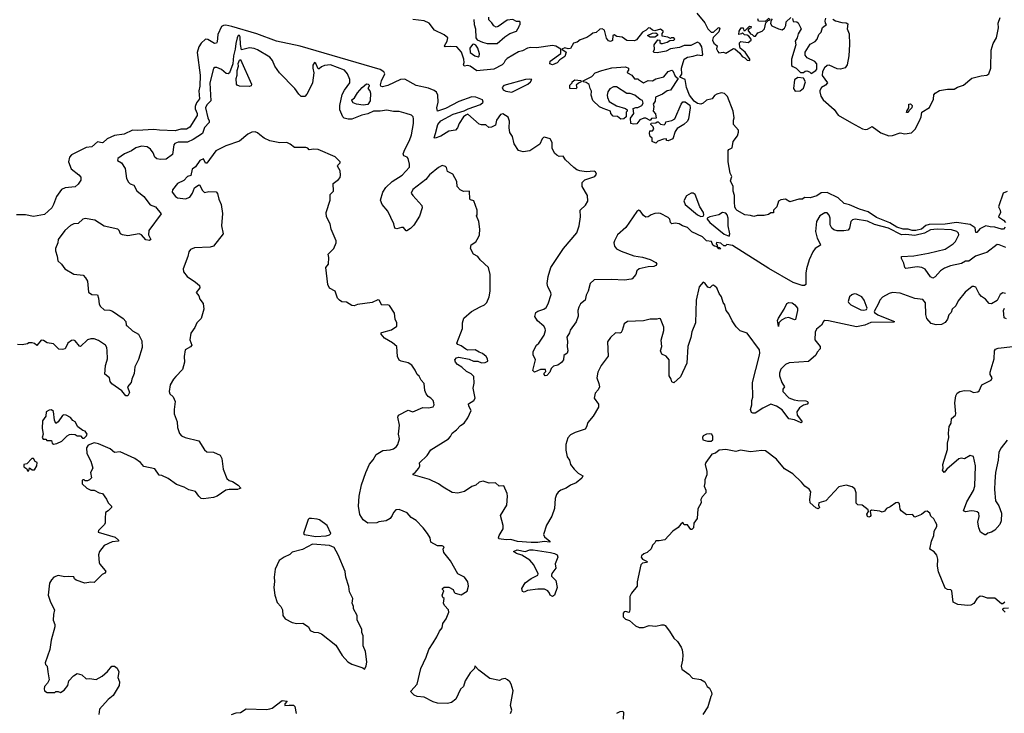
# Model space of a CAD drawing. Extents: x 2220333 to 2384341, y 721037 to 894043.
# Tile 178 of 256: x 2304714 to 2313459, y 807347 to 813507. Entities that reach past the tile are written whole.
import ezdxf

# ---------------------------------------------------------------- set-up
doc = ezdxf.new("R2010")
doc.units = 0

msp = doc.modelspace()

# ---------------------------------------------------------------- linework, layer by layer
at = {"layer": '0CON10XD'}
for points in [[(2308747.6, 813507.6), (2308749.1, 813465), (2308763.3, 813425), (2308764.1, 813344.1), (2308776.4, 813326.4), (2308825, 813306.2), (2308866.1, 813296.1), (2308955, 813293.8), (2309022.5, 813355), (2309066.4, 813383.6), (2309126.4, 813403.6), (2309150, 813445), (2309151.7, 813458.3), (2309160, 813465), (2309160, 813485), (2309155, 813490), (2309125, 813490), (2309095, 813507.5), (2309045, 813502.5), (2308965, 813446.2), (2308945, 813440), (2308925, 813452.5), (2308908.3, 813478.3), (2308880, 813505), (2308881.7, 813528.3)], [(2310727.5, 813565), (2310799.3, 813479.3), (2310825, 813424), (2310855, 813395.7), (2310875, 813397.1), (2310917.5, 813435), (2310925, 813438), (2310932, 813432), (2310925, 813399.2), (2310872.6, 813347.4), (2310866.6, 813325), (2310877.8, 813297.8), (2310910, 813275), (2310903.6, 813246.4), (2310915, 813223.3), (2310925, 813213.3), (2310965, 813217.5), (2310985, 813210), (2311055, 813250), (2311065, 813247.5), (2311109.5, 813209.5), (2311130, 813180), (2311155, 813166.7), (2311175, 813146.7), (2311200, 813145), (2311200, 813155), (2311157.3, 813217.3), (2311113.3, 813255), (2311106.7, 813285), (2311108.3, 813301.7), (2311118.3, 813311.7), (2311185, 813303.3), (2311210, 813325), (2311210, 813335), (2311189.3, 813359.3), (2311175, 813370), (2311153, 813373), (2311135, 813390), (2311125, 813380), (2311102.5, 813375), (2311103.8, 813405), (2311123.3, 813435), (2311140, 813435), (2311145, 813410), (2311158.3, 813411.7), (2311180, 813435), (2311195, 813450), (2311210, 813445), (2311208.3, 813431.7), (2311191.7, 813428.3), (2311180, 813415), (2311205, 813380), (2311220, 813375), (2311235, 813360), (2311248.3, 813361.7), (2311270.7, 813389.3), (2311310, 813405), (2311330, 813425), (2311341.7, 813478.3), (2311361.7, 813498.3), (2311380, 813505), (2311365, 813517.5), (2311335, 813490), (2311275, 813492.5), (2311270, 813515)], [(2311397, 813513), (2311388.3, 813501.7), (2311383.3, 813473.3), (2311395, 813452.5), (2311454.2, 813424.2), (2311485, 813417.5), (2311507.9, 813432.1), (2311520, 813455), (2311523, 813487), (2311563, 813527)], [(2311578.3, 813518.3), (2311585, 813490), (2311617.5, 813487.5), (2311628.3, 813478.3), (2311655.6, 813425), (2311628.1, 813381.9), (2311620.8, 813345), (2311603.1, 813316.9), (2311606.4, 813283.6), (2311569.2, 813155), (2311570.5, 813100.5), (2311579.5, 813089.5), (2311610, 813075), (2311648.3, 813038.3), (2311675, 813037.5), (2311690.5, 813049.5), (2311705, 813051.2), (2311727.5, 813045), (2311745, 813030), (2311785.6, 813054.4), (2311792.7, 813067.3), (2311794.1, 813114.1), (2311775, 813134), (2311707.3, 813167.3), (2311691.2, 813191.2), (2311691.7, 813218.3), (2311735, 813288.8), (2311778, 813312), (2311796.1, 813333.9), (2311812.5, 813375), (2311833.6, 813396.4), (2311843, 813437), (2311880, 813465), (2311870, 813475), (2311867.5, 813495), (2311875, 813520)], [(2311935, 813510), (2311960, 813495), (2312015, 813481.2), (2312055, 813479.2), (2312068.7, 813468.7), (2312064, 813425), (2312081.3, 813381.3), (2312085.6, 813285), (2312078.5, 813185), (2312062.9, 813105), (2312045, 813080), (2312005, 813068), (2311975, 813071.2), (2311905, 813104.2), (2311885, 813099.2), (2311860.8, 813079.2), (2311843.6, 813046.4), (2311841.7, 813011.7), (2311887.5, 812945), (2311872.5, 812925), (2311835.6, 812904.4), (2311821.2, 812878.8), (2311820, 812865), (2311828.5, 812828.5), (2311850, 812795), (2311949.1, 812709.1), (2311985, 812658.8), (2312100.9, 812590.9), (2312198.3, 812538.3), (2312225, 812530), (2312245, 812534), (2312286.7, 812556.7), (2312361.5, 812501.5), (2312435, 812476), (2312465, 812478.8), (2312535, 812501.2), (2312575, 812493.8), (2312635, 812500.8), (2312666.2, 812533.8), (2312705, 812608.8), (2312720.6, 812645), (2312726, 812685), (2312795, 812728), (2312829.3, 812800.7), (2312832.1, 812837.9), (2312845.3, 812854.7), (2312885, 812878.7), (2312955, 812889.1), (2313015, 812889.1), (2313045, 812907.1), (2313096.4, 812925), (2313171.6, 812988.4), (2313255, 813009.3), (2313305, 813014.7), (2313320.4, 813025), (2313340.7, 813075), (2313342, 813235), (2313361.2, 813295), (2313388.6, 813345), (2313408, 813435), (2313406, 813475), (2313422.9, 813527.1)], [(2313471.5, 811485), (2313415, 811507.3), (2313395, 811508.9), (2313305, 811440), (2313282.5, 811432.5), (2313203.2, 811406.8), (2313145, 811363.3), (2313115, 811360.8), (2313078.3, 811341.7), (2312980.1, 811319.9), (2312929.5, 811300.5), (2312893.3, 811276.7), (2312845, 811222), (2312825, 811211.2), (2312805, 811224), (2312755, 811290), (2312726.1, 811306.1), (2312685, 811310.9), (2312585, 811296.7), (2312576.1, 811306.1), (2312568, 811345), (2312546.2, 811385), (2312546.7, 811403.3), (2312655, 811410.9), (2312785, 811432.4), (2312935, 811468.7), (2313004.4, 811515), (2313025, 811536.9), (2313054.4, 811595), (2313051.3, 811611.3), (2313037.5, 811625), (2312991.2, 811641.2), (2312863.8, 811646.2), (2312805, 811641.4), (2312750.3, 811609.7), (2312665, 811590.8), (2312585, 811599.3), (2312545, 811595.8), (2312431.2, 811655), (2312306.8, 811686.8), (2312245, 811717.8), (2312135, 811736.4), (2312111.4, 811728.6), (2312097.1, 811715), (2312083.3, 811655), (2312071.7, 811638.3), (2312035, 811631.3), (2311975, 811632.6), (2311945, 811640.8), (2311925.9, 811655.9), (2311913.5, 811685), (2311913.6, 811745), (2311905, 811771.2), (2311885, 811790), (2311865, 811790.8), (2311820, 811765), (2311791.8, 811715), (2311781.2, 811625), (2311796.7, 811565), (2311825, 811515.8), (2311825.4, 811505), (2311780, 811475), (2311758.2, 811445), (2311724.7, 811375), (2311701.5, 811295), (2311695.4, 811255), (2311696.9, 811155), (2311685, 811145.6), (2311665, 811147.5), (2311584, 811174), (2311366.8, 811296.8), (2311045, 811502.5), (2310995, 811510), (2310981.7, 811498.3), (2310968.3, 811498.3), (2310941.7, 811521.7), (2310903, 811527), (2310900, 811515), (2310910, 811505), (2310910, 811490), (2310930, 811485), (2310937.5, 811475), (2310935, 811470), (2310925, 811471.2), (2310910, 811490), (2310883.8, 811495), (2310870.8, 811505), (2310858.3, 811538.3), (2310815, 811541.5), (2310777.9, 811577.9), (2310685, 811622.7), (2310645, 811660.5), (2310600.8, 811675), (2310571.2, 811695), (2310535, 811700), (2310505, 811693.8), (2310493.8, 811705), (2310488, 811735), (2310475, 811750.8), (2310405, 811785.8), (2310385, 811789.2), (2310355, 811784), (2310322.5, 811775), (2310295, 811756.7), (2310275, 811753.3), (2310255, 811766.7), (2310225, 811808.8), (2310213.6, 811813.6), (2310195, 811804.2), (2310097.8, 811662.2), (2310022.2, 811595), (2309996.4, 811543.6), (2309992.2, 811525), (2309998.1, 811495), (2310015, 811471.4), (2310055, 811451.1), (2310169.3, 811409.3), (2310245, 811397.5), (2310315, 811377.8), (2310365, 811351.2), (2310373.3, 811335), (2310365, 811324), (2310345, 811316), (2310295, 811312.9), (2310215, 811293.8), (2310194, 811275), (2310186.4, 811243.6), (2310155, 811206.2), (2310145, 811202), (2310085, 811193.5), (2309969.5, 811199.5), (2309815, 811196.7), (2309781.5, 811165), (2309762.2, 811095), (2309745, 811060), (2309735.8, 811015), (2309695, 810983.3), (2309678.8, 810955), (2309672, 810925), (2309674.4, 810875), (2309655.6, 810824.4), (2309601.7, 810748.3), (2309596.7, 810725), (2309574.2, 810685.8), (2309578.9, 810648.9), (2309575.6, 810605), (2309582.5, 810565), (2309576.2, 810545), (2309546.7, 810525), (2309542.5, 810485), (2309525, 810461.2), (2309495, 810440), (2309455, 810430), (2309435, 810410), (2309422.5, 810375), (2309395, 810347.5), (2309380, 810345), (2309372.5, 810355), (2309373, 810367), (2309387, 810383), (2309385, 810400), (2309340.7, 810399.3), (2309285, 810377.5), (2309271.7, 810391.7), (2309296, 810485), (2309275, 810530), (2309275, 810560), (2309304.3, 810615), (2309326.2, 810635), (2309372.5, 810705), (2309383.8, 810745), (2309381.2, 810765), (2309368.8, 810785), (2309313.3, 810833.3), (2309290.7, 810870.7), (2309298.8, 810905), (2309315, 810918), (2309370, 810935), (2309389.1, 810950.9), (2309407.8, 810982.2), (2309432.9, 811065), (2309431.9, 811085), (2309403.9, 811135), (2309398.2, 811165), (2309406.4, 811225), (2309430.8, 811305), (2309544, 811475), (2309662.3, 811615), (2309684.5, 811675), (2309694.5, 811755), (2309693.1, 811815), (2309740.2, 811859.8), (2309761.2, 811895), (2309755.9, 811945.9), (2309708.6, 812025), (2309710.3, 812059.7), (2309734.4, 812085.6), (2309822.5, 812115), (2309836.4, 812133.6), (2309827.5, 812155), (2309815, 812160), (2309745, 812156.7), (2309690, 812165), (2309663.3, 812173.3), (2309635, 812192.5), (2309560.7, 812260.7), (2309540, 812295), (2309505, 812292.5), (2309485, 812302.5), (2309465, 812322.5), (2309442.5, 812365), (2309442.5, 812415), (2309425, 812447.5), (2309375, 812462.5), (2309365, 812460), (2309355, 812450), (2309335, 812402.5), (2309245, 812343.3), (2309185, 812332.5), (2309143.8, 812343.8), (2309106.7, 812405), (2309089.5, 812469.5), (2309065.9, 812505.9), (2309060, 812545), (2309063.8, 812605), (2309051.7, 812641.7), (2309005, 812669.1), (2308983.8, 812665), (2308950, 812615), (2308939.5, 812570.5), (2308905, 812551.4), (2308880.5, 812550.5), (2308853.3, 812573.3), (2308815, 812572.5), (2308795, 812579.2), (2308695, 812666.2), (2308675, 812660), (2308656.7, 812645), (2308616.7, 812585), (2308601.2, 812545), (2308585, 812526.7), (2308525, 812515.8), (2308455, 812472.5), (2308405, 812453.6), (2308396.1, 812456.1), (2308406.1, 812495), (2308427.5, 812575), (2308455, 812609.2), (2308565, 812667.7), (2308662.5, 812697.5), (2308697.1, 812715), (2308807.3, 812752.7), (2308829.4, 812775), (2308823.2, 812795), (2308765, 812819.9), (2308729.7, 812820.3), (2308615, 812780), (2308495, 812718.4), (2308425, 812692.9), (2308417.9, 812725), (2308429.6, 812775), (2308427, 812837), (2308415, 812862.5), (2308395, 812876.5), (2308345, 812899.6), (2308235, 812923.5), (2308135, 812978.2), (2308094.7, 812975.3), (2307985, 812922.1), (2307935, 812909.2), (2307921.2, 812915), (2307918.3, 812928.3), (2307927.1, 812965), (2307957.5, 813025), (2307948.8, 813045), (2307915, 813063.7), (2307205, 813271.3), (2306995, 813315.3), (2306821.2, 813381.2), (2306598.9, 813445), (2306545, 813459.3), (2306524.2, 813455.8), (2306506.8, 813445), (2306472.6, 813375), (2306468.7, 813311.3), (2306462.1, 813297.9), (2306445, 813296.2), (2306385, 813330), (2306365, 813333.8), (2306325, 813297.6), (2306303.7, 813265), (2306290.2, 813215), (2306317.4, 813015), (2306314.3, 812915), (2306305.2, 812875), (2306311.3, 812805), (2306282.9, 812767.1), (2306271.7, 812735), (2306272.7, 812715), (2306290.2, 812675), (2306290.2, 812655), (2306225, 812551.2), (2306195, 812535.2), (2306145, 812534.1), (2306095, 812518.3), (2305955, 812524.1), (2305905, 812532), (2305757.2, 812522.8), (2305715, 812524.5), (2305640.6, 812489.4), (2305555, 812478.8), (2305491.9, 812448.1), (2305455, 812416.7), (2305445, 812413.3), (2305405, 812421.8), (2305355, 812376.7), (2305305, 812371.2), (2305175, 812306.2), (2305156.4, 812285), (2305146.7, 812245), (2305171.9, 812181.9), (2305239.3, 812129.3), (2305257.7, 812107.7), (2305257.3, 812082.7), (2305232, 812045), (2305205, 812023.6), (2305116.2, 812013.8), (2305085, 812000), (2305039.4, 811935), (2305015.3, 811865), (2304998.1, 811835), (2304935, 811776.2), (2304835, 811760), (2304765.8, 811774.2), (2304686, 811774)], [(2313466.4, 811663.6), (2313452.5, 811647.5), (2313434.3, 811645.7), (2313373.9, 811663.9), (2313335, 811665.7), (2313295, 811676.2), (2313240.6, 811649.4), (2313215, 811616.2), (2313207.5, 811617.5), (2313199.4, 811659.4), (2313156.6, 811686.6), (2313034.8, 811704.8), (2312935, 811690.5), (2312791.5, 811688.5), (2312762.2, 811677.8), (2312725, 811644.9), (2312674.6, 811635.4), (2312641.4, 811635), (2312605, 811647.6), (2312560.8, 811645), (2312505, 811663.3), (2312441.4, 811701.4), (2312325, 811751.2), (2312251.2, 811801.2), (2312174.5, 811824.5), (2312085, 811862.8), (2312036.7, 811875), (2311983.3, 811925), (2311885, 811971.1), (2311831.4, 811968.6), (2311795, 811941.2), (2311736.1, 811923.9), (2311685, 811927.5), (2311667, 811913), (2311635, 811912.5), (2311555, 811890), (2311515, 811912.5), (2311473.6, 811906.4), (2311452.5, 811895), (2311440, 811845), (2311410, 811815), (2311408.3, 811791.7), (2311385, 811790), (2311365, 811776.7), (2311325, 811766.7), (2311265, 811767.5), (2311235, 811760), (2311205, 811768.8), (2311155, 811772.5), (2311085, 811812), (2311075, 811824), (2311065.8, 811845), (2311062.9, 811885), (2311063.9, 811943.9), (2311050.8, 811985), (2311051.2, 812025), (2311027.5, 812075), (2311038, 812115), (2311024, 812145), (2311006.7, 812245), (2311007.5, 812345), (2311012.5, 812355), (2311040.7, 812369.3), (2311050, 812425), (2311090, 812475), (2311097, 812507), (2311097.5, 812525), (2311053.8, 812575), (2311053.3, 812615), (2311060, 812635), (2311050, 812695), (2311001.4, 812825), (2310975, 812851.4), (2310945, 812857.5), (2310904.6, 812845.4), (2310886.4, 812833.6), (2310865.3, 812804.7), (2310815, 812792), (2310785.5, 812764.5), (2310765, 812757.5), (2310735, 812763.8), (2310704.1, 812784.1), (2310661.8, 812835), (2310635.7, 812904.3), (2310624.2, 812974.2), (2310576.7, 812995), (2310596.1, 813023.9), (2310593.4, 813075), (2310615.7, 813155), (2310645.8, 813175), (2310697, 813183), (2310735, 813193.1), (2310775, 813189.2), (2310782.1, 813197.9), (2310773.8, 813265), (2310754.8, 813294.8), (2310735, 813306.9), (2310675, 813277.3), (2310615, 813277.9), (2310575, 813260.4), (2310493.3, 813246.7), (2310455, 813226.2), (2310375, 813212.9), (2310347.5, 813215), (2310344, 813225), (2310351.9, 813245), (2310348, 813282), (2310383, 813327), (2310400, 813325), (2310400, 813305), (2310412.5, 813295), (2310424.3, 813294.3), (2310465, 813306.7), (2310488.3, 813321.7), (2310525, 813323.3), (2310532.5, 813335), (2310525, 813346.7), (2310503.3, 813346.7), (2310495, 813340), (2310471.7, 813351.7), (2310421.7, 813361.7), (2310420, 813385), (2310430, 813395), (2310430, 813405), (2310405, 813422.5), (2310355, 813407.5), (2310335, 813412.5), (2310315, 813432.5), (2310300, 813435), (2310277.5, 813412.5), (2310246.7, 813395), (2310191.2, 813328.8), (2310175, 813320), (2310105, 813321.4), (2310065, 813350), (2310018.3, 813358.3), (2309995, 813372.5), (2309983.3, 813366.7), (2309978.3, 813321.7), (2309962.5, 813312.5), (2309945, 813320), (2309925, 813342.5), (2309907.5, 813415), (2309886.1, 813426.1), (2309868, 813422), (2309835, 813392), (2309805, 813385.8), (2309786.4, 813373.6), (2309750.7, 813349.3), (2309691.7, 813328.3), (2309665, 813306.7), (2309631.7, 813298.3), (2309605, 813250), (2309585, 813246.7), (2309555, 813256.7), (2309530, 813245), (2309567, 813217), (2309555, 813180), (2309510, 813150), (2309487.3, 813122.7), (2309445, 813106.7), (2309422.5, 813115), (2309425, 813137.5), (2309520, 813205), (2309520, 813245), (2309475, 813271.2), (2309445, 813276.2), (2309305, 813256.7), (2309255, 813260), (2309225, 813253.3), (2309180, 813230), (2309145, 813222), (2309045, 813161.9), (2309025.8, 813145), (2309015, 813121.2), (2308998, 813105), (2308925, 813068), (2308775, 813052.2), (2308715, 813092.7), (2308695, 813098.9), (2308662.5, 813095), (2308656.2, 813105), (2308662.3, 813127.7), (2308658.9, 813155), (2308639, 813219), (2308595, 813264.4), (2308542.4, 813267.6), (2308493.3, 813265), (2308488, 813275), (2308511.9, 813315), (2308516.2, 813345), (2308485, 813371.4), (2308398, 813415), (2308351.2, 813475), (2308305, 813496), (2308205, 813508.8)], [(2311040.9, 810830.9), (2311013.3, 810895), (2310988.8, 810925), (2310976.7, 810975), (2310961.2, 810995), (2310946, 811045), (2310926, 811075), (2310905.4, 811125.4), (2310875, 811148.8), (2310865, 811146.7), (2310845, 811126.7), (2310825, 811131.2), (2310802.5, 811165), (2310785, 811176.7), (2310748.8, 811135), (2310723.1, 811015), (2310715.8, 810814.2), (2310684.3, 810735), (2310675.4, 810684.6), (2310648.6, 810605), (2310639.5, 810455), (2310584.2, 810335), (2310525, 810282.5), (2310505, 810290), (2310500, 810315), (2310483.8, 810345), (2310481.2, 810485), (2310455, 810520), (2310416.7, 810536.7), (2310406.7, 810565), (2310416.7, 810605), (2310411.7, 810661.7), (2310435.8, 810745), (2310435.8, 810775.8), (2310405, 810850), (2310395, 810852.5), (2310373.6, 810846.4), (2310315, 810848), (2310255, 810832), (2310112.6, 810827.4), (2310083.1, 810805), (2310066.2, 810745), (2310055, 810728.9), (2310045, 810723.3), (2310005, 810724.3), (2309961.2, 810685), (2309933.8, 810645), (2309940.5, 810519.5), (2309878, 810435), (2309847.5, 810375), (2309840.6, 810325), (2309859.2, 810275), (2309862.5, 810245), (2309851.7, 810218.3), (2309825, 810190), (2309817.5, 810145), (2309855, 810092.5), (2309855.7, 810065), (2309806.2, 809985), (2309759.3, 809930.7), (2309749.5, 809890.5), (2309735, 809870), (2309648.8, 809841.2), (2309605, 809818.8), (2309582.5, 809792.5), (2309564.2, 809735), (2309564.2, 809684.2), (2309576.2, 809625), (2309598.6, 809595), (2309607.5, 809555), (2309637.5, 809515), (2309675, 809480), (2309716.2, 809455), (2309705.8, 809435), (2309657.7, 809392.3), (2309605.6, 809374.4), (2309568.8, 809345), (2309521.4, 809328.6), (2309497.9, 809312.1), (2309480.5, 809289.5), (2309469.1, 809255), (2309464.2, 809165), (2309441.2, 809098.8), (2309393.4, 809016.6), (2309366.9, 808935), (2309374.3, 808915), (2309423.3, 808875), (2309422.5, 808867.5), (2309372.9, 808872.9), (2309316.1, 808863.9), (2309256.9, 808863.1), (2309135, 808873.1), (2309075, 808891.9), (2309035, 808888.8), (2308970, 808895), (2308965.6, 808905), (2308972.7, 808927.3), (2309008, 808985), (2309009.2, 809015), (2308983.3, 809105), (2309040, 809195), (2309047.5, 809275), (2309045, 809300), (2309015, 809367.5), (2308973.6, 809363.6), (2308940, 809395), (2308885, 809390.8), (2308831.2, 809408.8), (2308795, 809400), (2308765.8, 809374.2), (2308729.3, 809360.7), (2308665, 809317.5), (2308605, 809303.3), (2308555, 809306.7), (2308475, 809353.8), (2308435, 809385.8), (2308354.6, 809424.6), (2308207.5, 809465), (2308207.5, 809475), (2308225.7, 809484.3), (2308260, 809525), (2308267.5, 809545), (2308265, 809570), (2308333.9, 809636.1), (2308364.3, 809685.7), (2308521.2, 809785), (2308541.2, 809805), (2308556.2, 809835), (2308592.5, 809865), (2308627.6, 809902.4), (2308660.8, 809925), (2308695, 809970.8), (2308722.3, 810035), (2308701.8, 810075), (2308700, 810095), (2308746.2, 810125), (2308758, 810145), (2308742.9, 810235), (2308751.7, 810278.3), (2308747.2, 810337.2), (2308725, 810360.8), (2308682, 810382), (2308641.1, 810421.1), (2308601.2, 810445), (2308583.8, 810465), (2308580, 810485), (2308592.5, 810505), (2308615, 810508.8), (2308705, 810491.4), (2308745, 810474.4), (2308784.3, 810474.3), (2308815, 810460.6), (2308849.1, 810460.9), (2308871.2, 810475), (2308868.8, 810495), (2308856.7, 810515), (2308825, 810543.3), (2308795, 810553.3), (2308760, 810575), (2308695, 810572.5), (2308675, 810580), (2308635, 810610), (2308605, 810622.5), (2308597.5, 810635), (2308645.6, 810764.4), (2308647.5, 810815), (2308660, 810855), (2308725.5, 810914.5), (2308805, 810955.7), (2308841.2, 810975), (2308862, 810995), (2308882.9, 811045), (2308893, 811097), (2308893.8, 811245), (2308876.7, 811305), (2308805, 811373.3), (2308784.4, 811404.4), (2308743.3, 811425), (2308716.7, 811475), (2308725, 811507.5), (2308765, 811532.5), (2308790, 811575), (2308798.8, 811595), (2308801.2, 811645), (2308791.2, 811715), (2308770, 811765), (2308777.5, 811775), (2308777.5, 811815), (2308746.7, 811896.7), (2308716.4, 811906.4), (2308712.7, 811912.7), (2308710, 811985), (2308655, 811981.2), (2308627.5, 811995), (2308600, 812025), (2308595, 812070), (2308560, 812135), (2308515, 812157.5), (2308503.3, 812195), (2308495, 812203.3), (2308465, 812211.2), (2308433.3, 812195), (2308355, 812130), (2308321.9, 812088.1), (2308205, 812000), (2308191.9, 811965), (2308205.5, 811945.5), (2308285.2, 811855.2), (2308287.9, 811835), (2308265, 811761.4), (2308215, 811680.8), (2308185, 811650.8), (2308153, 811633), (2308145, 811632.5), (2308122, 811662), (2308105, 811662.5), (2308065, 811648), (2308046.7, 811655), (2308035.7, 811695), (2307984.4, 811805), (2307932.2, 811865), (2307919.5, 811905), (2307940.4, 811975), (2307965, 812016.9), (2308020.9, 812069.1), (2308110, 812125), (2308175, 812197.5), (2308177.5, 812225), (2308163.9, 812273.9), (2308155, 812286.7), (2308125, 812296.7), (2308120.6, 812315), (2308133.6, 812355), (2308176.9, 812435), (2308193.6, 812485), (2308210.8, 812585), (2308212, 812625), (2308208, 812645), (2308195, 812660), (2308145, 812674), (2308085, 812692), (2308035, 812692.5), (2307975, 812704.2), (2307916.6, 812693.4), (2307855, 812693.5), (2307805, 812670), (2307752.6, 812657.4), (2307665, 812624.4), (2307632.4, 812622.4), (2307595, 812631.4), (2307582.5, 812645), (2307557.5, 812705), (2307557.7, 812745), (2307578.2, 812841.8), (2307597.9, 812882.1), (2307645.5, 812944.5), (2307646.8, 812976.8), (2307624.3, 813025), (2307597.9, 813057.9), (2307475, 813104.4), (2307420, 813100), (2307393, 813087), (2307375, 813070), (2307365, 813070), (2307345, 813117.5), (2307332.5, 813125), (2307317, 813103), (2307316.2, 813075), (2307327.5, 813035), (2307313, 812947), (2307285.6, 812884.4), (2307265, 812843.8), (2307245, 812824), (2307215, 812824), (2307192.5, 812845), (2307156.4, 812896.4), (2307020.5, 813035), (2306981.1, 813095), (2306960.6, 813145), (2306935, 813174.3), (2306825, 813239.2), (2306795, 813250.8), (2306754.2, 813255.8), (2306685, 813240), (2306676, 813285), (2306672.5, 813355), (2306665, 813365.6), (2306655, 813365.7), (2306644.2, 813345), (2306633.4, 813296.6), (2306628.2, 813245), (2306613.2, 813185), (2306607.6, 813115), (2306576.2, 813033.8), (2306565, 813025.5), (2306548, 813028), (2306505, 813063.3), (2306465, 813082.5), (2306447.7, 813082.3), (2306435, 813072.5), (2306401.8, 812945), (2306410, 812785), (2306375, 812750.9), (2306364.7, 812725), (2306385.8, 812635.8), (2306397.6, 812607.6), (2306396.5, 812595), (2306355, 812548.2), (2306338.2, 812495), (2306255, 812442.1), (2306205, 812420), (2306121.8, 812418.2), (2306091.9, 812408.1), (2306082.5, 812395), (2306071.4, 812308.6), (2306015, 812268.9), (2305965, 812264.5), (2305931.7, 812271.7), (2305914.4, 812285), (2305900.3, 812325), (2305875, 812358.2), (2305845, 812376.5), (2305795, 812384.5), (2305745, 812368.1), (2305707.6, 812342.4), (2305644, 812315), (2305585.9, 812274.1), (2305583.8, 812255), (2305617.5, 812235), (2305649.2, 812185), (2305663.3, 812095), (2305680, 812065), (2305695, 812050), (2305727.2, 812037.2), (2305755, 811985.6), (2305815, 811936.9), (2305873.7, 811863.7), (2305919.2, 811845), (2305968.8, 811781.2), (2305862, 811635), (2305857.5, 811595), (2305878, 811555), (2305867.5, 811545), (2305835, 811550.5), (2305795.4, 811595.4), (2305775, 811604.4), (2305673, 811587), (2305626.7, 811595), (2305608, 811605), (2305595.9, 811635.9), (2305585, 811646.7), (2305463.6, 811673.6), (2305382.5, 811725), (2305295, 811741.4), (2305274.4, 811735.6), (2305233.9, 811696.1), (2305195, 811693.3), (2305165, 811680), (2305114.1, 811635.9), (2305056.7, 811555), (2305053.3, 811525), (2305031.2, 811475), (2305030.8, 811455), (2305047.5, 811407.5), (2305053.6, 811365), (2305085.9, 811335.9), (2305115, 811293.1), (2305195, 811247.9), (2305276.8, 811236.8), (2305299.4, 811215), (2305314.5, 811185), (2305325, 811087.5), (2305355, 811066.2), (2305405, 811063.3), (2305414.4, 811035), (2305420.2, 810980.2), (2305430.5, 810960.5), (2305465, 810931.1), (2305515, 810927.1), (2305537.9, 810917.9), (2305631.7, 810851.7), (2305656.7, 810825), (2305660, 810795), (2305667, 810787), (2305715, 810742.9), (2305767.5, 810715), (2305798.5, 810655), (2305800.9, 810595), (2305770, 810490), (2305736.2, 810425), (2305730.8, 810365), (2305709.2, 810315), (2305705, 810283.3), (2305672.5, 810245), (2305689.2, 810195), (2305675, 810167.1), (2305655, 810166.2), (2305620.5, 810210.5), (2305532.5, 810272.5), (2305516.5, 810295), (2305511.9, 810325), (2305469.7, 810359.7), (2305474.4, 810435), (2305486.9, 810475), (2305494.4, 810495.6), (2305490.9, 810565), (2305486.4, 810595), (2305476.4, 810615), (2305415, 810658.6), (2305375, 810671.4), (2305345, 810672.9), (2305315, 810662.2), (2305255, 810603.3), (2305245, 810606.7), (2305207.5, 810655), (2305195, 810660), (2305175, 810657.5), (2305142.5, 810635), (2305116.4, 810583.6), (2305093, 810577), (2305061.7, 810581.7), (2305015, 810626.7), (2304957.7, 810637.7), (2304925, 810657.5), (2304905, 810660), (2304865, 810612.5), (2304845, 810630), (2304825, 810637.5), (2304795, 810637.5), (2304782.5, 810627.5), (2304735, 810620), (2304695, 810623.3)], [(2310315, 813350), (2310290, 813365), (2310333, 813387), (2310365, 813390), (2310378.3, 813378.3), (2310380, 813365), (2310355, 813352.5), (2310315, 813350)], [(2308785, 813177.5), (2308795, 813182.5), (2308796.7, 813203.3), (2308784, 813255), (2308765, 813281.2), (2308748.3, 813288.3), (2308735, 813285.8), (2308711.2, 813255), (2308715.8, 813215.8), (2308755, 813186.2), (2308785, 813177.5)], [(2306755, 812912.5), (2306665, 812915.8), (2306645, 812924.2), (2306638.1, 812935), (2306637.8, 812985), (2306645.4, 813015), (2306644.2, 813055.8), (2306656.5, 813095), (2306653.8, 813116.2), (2306665, 813146.7), (2306675, 813153.3), (2306772, 812935), (2306770, 812920), (2306755, 812912.5)], [(2310165, 812577.5), (2310143.3, 812583.3), (2310138.3, 812631.7), (2310167.5, 812675), (2310161.7, 812718.3), (2310185, 812727.5), (2310205, 812727.5), (2310240, 812745), (2310252.5, 812765), (2310245, 812790), (2310225, 812797.5), (2310177.7, 812837.7), (2310135, 812851.2), (2310105, 812852), (2310015, 812911.2), (2309989.5, 812910.5), (2309955, 812891.2), (2309936.7, 812865), (2309932.5, 812835), (2309933.3, 812815), (2309950, 812780), (2310015, 812742.5), (2310095, 812717.5), (2310110, 812705), (2310110, 812695), (2310100, 812685), (2310100, 812645), (2310080, 812625), (2310053.6, 812623.6), (2310025, 812647.5), (2309985, 812650), (2309963, 812673), (2309960, 812695), (2309895, 812716.7), (2309865, 812733.3), (2309805, 812787.5), (2309790, 812835), (2309793, 812873), (2309780, 812895), (2309772.5, 812932.5), (2309745, 812950), (2309720, 812955), (2309720, 812965), (2309795, 813003.3), (2309825, 813033.8), (2309885, 813056), (2309972.3, 813077.7), (2310095, 813087.5), (2310122.5, 813075), (2310121.7, 813058.3), (2310110, 813045), (2310113.6, 813033.6), (2310150, 813015), (2310175, 812980), (2310205, 812980), (2310210, 812975), (2310255, 812946.7), (2310295, 812966.7), (2310335, 812963.3), (2310365, 812980), (2310435, 813000), (2310475, 813046.7), (2310505, 813058.8), (2310515, 813053.3), (2310535.3, 813005.3), (2310561.2, 812985), (2310495, 812880), (2310464.1, 812875.9), (2310423.6, 812846.4), (2310361.7, 812818.3), (2310357, 812783), (2310340, 812755), (2310347.5, 812735), (2310340, 812695), (2310361.7, 812671.7), (2310368.3, 812631.7), (2310325, 812630), (2310315, 812610), (2310275, 812632.5), (2310258.3, 812631.7), (2310221.7, 812618.3), (2310195, 812582.5), (2310165, 812577.5)], [(2307765, 812749), (2307706, 812755), (2307675, 812769.7), (2307662.5, 812787.5), (2307662.5, 812795), (2307687, 812813), (2307715, 812857.2), (2307755, 812903.8), (2307795, 812937.2), (2307808.9, 812935), (2307818.2, 812925), (2307818.5, 812915), (2307806, 812895), (2307825, 812875.5), (2307830.2, 812855), (2307827, 812785), (2307805, 812753.7), (2307765, 812749)], [(2309085, 812864.2), (2309226.7, 812935), (2309252.2, 812955), (2309263.8, 812975), (2309245, 812979.3), (2309205, 812975.5), (2309015, 812923.4), (2308998.1, 812905), (2309006.7, 812885), (2309031.9, 812871.9), (2309085, 812864.2)], [(2309655, 812893.3), (2309600, 812895), (2309600, 812925), (2309620, 812945), (2309620, 812955), (2309645, 812972.5), (2309697, 812967), (2309700, 812955), (2309676.4, 812943.6), (2309657.5, 812925), (2309662.5, 812905), (2309655, 812893.3)], [(2311603.1, 812873.1), (2311645, 812874), (2311675, 812897.5), (2311693.3, 812955), (2311676.2, 812986.2), (2311625, 812993.8), (2311596.1, 812973.9), (2311585.8, 812895), (2311603.1, 812873.1)], [(2310365, 812410), (2310330, 812425), (2310330, 812455), (2310315, 812470), (2310307.5, 812495), (2310311.7, 812518.3), (2310335, 812520), (2310347.5, 812535), (2310340, 812555), (2310320, 812575), (2310321.7, 812588.3), (2310365, 812590), (2310375, 812600), (2310385, 812600), (2310405, 812580), (2310437, 812573), (2310450, 812585), (2310451.7, 812598.3), (2310505, 812612.5), (2310533, 812627), (2310588.8, 812755), (2310605, 812776.7), (2310625, 812777.1), (2310665, 812746.7), (2310668.7, 812725), (2310654.4, 812625), (2310645.6, 812605), (2310613.8, 812575), (2310555, 812540), (2310536, 812514), (2310515, 812450), (2310475, 812430), (2310460, 812435), (2310460, 812450), (2310433, 812447), (2310383, 812427), (2310365, 812410)], [(2312591.7, 812681.7), (2312592.5, 812695), (2312610, 812725), (2312612.5, 812755), (2312625, 812760), (2312640, 812745), (2312637.5, 812725), (2312611.7, 812698.3), (2312605, 812682.5), (2312591.7, 812681.7)], [(2309074.3, 807345), (2309086.2, 807375), (2309073.8, 807415), (2309096.7, 807546.7), (2309080, 807605), (2309066.7, 807625), (2309047.5, 807645), (2309025, 807656.7), (2308995, 807650), (2308975, 807637.5), (2308890, 807655), (2308791.2, 807731.2), (2308755, 807770), (2308752.5, 807745), (2308716.2, 807705), (2308671.2, 807635), (2308655.6, 807584.4), (2308629.5, 807560.5), (2308587.3, 807472.7), (2308547.7, 807442.3), (2308515, 807434), (2308425, 807438), (2308385, 807448.8), (2308305, 807490), (2308245, 807496.7), (2308217, 807507), (2308190, 807535), (2308187.5, 807545), (2308243.6, 807606.4), (2308276.7, 807745), (2308323.3, 807845), (2308348, 807915), (2308385, 807973.8), (2308419.4, 808025), (2308442.9, 808075), (2308467.1, 808105), (2308472.5, 808145), (2308503, 808187), (2308526, 808245), (2308521.2, 808265), (2308486.2, 808305), (2308478.8, 808325), (2308482.5, 808365), (2308472.5, 808375), (2308467.5, 808395), (2308480, 808435), (2308470, 808445), (2308470, 808455), (2308483.6, 808466.4), (2308525, 808466.7), (2308565, 808447.5), (2308571.7, 808421.7), (2308583, 808413), (2308635, 808400), (2308687.5, 808432.5), (2308700, 808475), (2308694, 808515), (2308665, 808556.2), (2308606.7, 808585), (2308540.9, 808700.9), (2308481.2, 808775), (2308476.4, 808803.6), (2308482.5, 808825), (2308465, 808833.8), (2308425, 808832.9), (2308365, 808867.5), (2308360, 808905), (2308335, 808943.3), (2308296.2, 808995), (2308235, 809060), (2308191.2, 809085), (2308155.8, 809125.8), (2308085, 809158), (2308055, 809153.8), (2308035, 809131.2), (2308022.9, 809105), (2308005, 809076.2), (2307970, 809055), (2307905, 809046.7), (2307885, 809037.5), (2307805, 809034), (2307764.3, 809064.3), (2307733.6, 809113.6), (2307724.2, 809185), (2307728.8, 809275), (2307748.8, 809375), (2307787.5, 809485), (2307822, 809558), (2307853.2, 809596.8), (2307881.2, 809645), (2307939.5, 809680.5), (2308005, 809685.7), (2308034.5, 809695.5), (2308060, 809715), (2308072.5, 809735), (2308087.5, 809785), (2308077.1, 809827.1), (2308088.1, 809905), (2308073.6, 809976.4), (2308077.5, 809995), (2308165, 810038.8), (2308205, 810024.2), (2308295, 810064), (2308345, 810060), (2308385, 810068.8), (2308393.8, 810085), (2308393.3, 810105), (2308385.8, 810125.8), (2308365, 810145.6), (2308341.5, 810161.5), (2308324.1, 810184.1), (2308313.3, 810215), (2308305.6, 810275.6), (2308280, 810305), (2308261.2, 810341.2), (2308243.3, 810355), (2308226.7, 810395), (2308197.3, 810437.3), (2308165, 810458.8), (2308102.7, 810472.7), (2308085, 810483.3), (2308070, 810515), (2308064.2, 810605), (2308025, 810637.7), (2307955, 810677.8), (2307924, 810715), (2307923.3, 810725), (2307930.3, 810729.7), (2308015, 810753.1), (2308062.5, 810785), (2308063.3, 810815), (2308048, 810848), (2308041.7, 810901.7), (2307997.7, 810967.7), (2307983.6, 810973.6), (2307931.7, 810971.7), (2307906.7, 811015), (2307895, 811020), (2307845, 810993.8), (2307715, 810976), (2307685, 810966), (2307665, 810968.8), (2307617.3, 810997.3), (2307575, 811002), (2307554.4, 811014.4), (2307536, 811035), (2307515, 811096.2), (2307465, 811123.8), (2307450, 811155), (2307434, 811305), (2307455.6, 811335), (2307460, 811395), (2307453.3, 811425), (2307503.3, 811475), (2307523.3, 811525), (2307523.6, 811543.6), (2307481.2, 811645), (2307470.8, 811695), (2307440, 811755), (2307435.8, 811795), (2307472, 811905), (2307470, 811955), (2307500, 811985), (2307496.7, 812053.3), (2307545, 812086.7), (2307558.8, 812105), (2307563.8, 812125), (2307560, 812165), (2307537.5, 812205), (2307540, 812215), (2307560, 812235), (2307560, 812245), (2307515, 812287.5), (2307365, 812353.3), (2307326.1, 812356.1), (2307285, 812350), (2307272.5, 812365), (2307255, 812371.2), (2307155, 812371.2), (2307115, 812402), (2307085, 812416), (2307025, 812412), (2306935, 812430), (2306885, 812453.8), (2306846.2, 812485), (2306825, 812503.3), (2306805, 812511.2), (2306775, 812508.8), (2306740.9, 812489.1), (2306665, 812429.2), (2306545, 812385.7), (2306455, 812340.8), (2306375, 812233.8), (2306365, 812233.3), (2306345, 812270), (2306315, 812256.7), (2306275, 812200), (2306245, 812180), (2306235, 812123.3), (2306203.3, 812115), (2306170.3, 812079.7), (2306115, 812051.2), (2306070, 811995), (2306068.8, 811975), (2306096.7, 811935), (2306115, 811926), (2306185, 811914.4), (2306225, 811931.9), (2306248.8, 811965), (2306265.6, 812014.4), (2306305, 812040), (2306315, 812036.2), (2306335, 811993.8), (2306355, 811972), (2306395, 811980.8), (2306458.6, 811978.6), (2306471.7, 811961.7), (2306481.7, 811911.7), (2306504.5, 811864.5), (2306514.4, 811784.4), (2306505.7, 811675), (2306520, 811605), (2306433.8, 811495), (2306405, 811487.5), (2306265, 811480.8), (2306231.2, 811465), (2306216.2, 811445), (2306208, 811405), (2306164.2, 811295), (2306167.3, 811267.3), (2306200.8, 811225), (2306276.7, 811175), (2306310, 811145), (2306312.5, 811125), (2306282.5, 811085), (2306303.6, 811053.6), (2306313.8, 811025), (2306343.3, 810985), (2306350, 810935), (2306325, 810852.5), (2306286.2, 810815), (2306268.3, 810771.7), (2306235, 810722.5), (2306225.8, 810665), (2306242, 810615), (2306229.7, 810600.3), (2306182.5, 810575), (2306174.2, 810515), (2306178, 810465), (2306159.1, 810400.9), (2306101.3, 810338.7), (2306080, 810315), (2306051.2, 810265), (2306040, 810205), (2306046.7, 810185), (2306076.9, 810156.9), (2306095.7, 810115), (2306085.8, 810045), (2306087.1, 810005), (2306111.9, 809935), (2306114.5, 809885), (2306133, 809833), (2306152.1, 809812.1), (2306183.8, 809795), (2306305.8, 809765.8), (2306356.2, 809686.2), (2306375, 809669.4), (2306435, 809666.7), (2306495, 809640), (2306509.2, 809609.2), (2306520, 809515), (2306553.4, 809433.4), (2306573.3, 809415), (2306602.5, 809405), (2306655, 809373.3), (2306677.5, 809345), (2306647, 809333), (2306575.7, 809335.7), (2306545, 809330), (2306466.7, 809275), (2306435, 809264.2), (2306345, 809250.9), (2306325, 809255.6), (2306304.4, 809275), (2306275, 809315.7), (2306215, 809332.9), (2306173.3, 809355), (2306105, 809379.4), (2306031.3, 809431.3), (2305975, 809457.5), (2305951.7, 809461.7), (2305915, 809516.7), (2305815, 809537.5), (2305786.7, 809575), (2305735, 809609.2), (2305605, 809670), (2305555, 809662.5), (2305515.9, 809695.9), (2305415, 809738.8), (2305375, 809747.5), (2305321.7, 809728.3), (2305307.5, 809705), (2305310, 809655), (2305346.7, 809585), (2305363.3, 809525), (2305342.5, 809485), (2305351.7, 809438.3), (2305335, 809420), (2305315, 809410), (2305295, 809410), (2305285, 809420), (2305275, 809420), (2305270, 809415), (2305270, 809385), (2305310, 809345), (2305345, 809327.5), (2305375, 809327.5), (2305420, 809305), (2305450, 809300), (2305485, 809250), (2305500, 809215), (2305530, 809185), (2305530, 809175), (2305500, 809145), (2305475, 809130), (2305472, 809078), (2305473, 809037), (2305467, 809023), (2305415, 808970), (2305410, 808955), (2305561.7, 808911.7), (2305590, 808885), (2305590, 808875), (2305535, 808870), (2305465, 808837.5), (2305422.5, 808785), (2305412.5, 808755), (2305420, 808685), (2305425, 808670), (2305472.5, 808615), (2305477.5, 808605), (2305469.3, 808590.7), (2305445, 808580), (2305375, 808510), (2305345, 808512.5), (2305293.6, 808503.6), (2305215, 808530), (2305201.7, 808541.7), (2305195, 808560), (2305145, 808563.3), (2305115, 808558.8), (2305055, 808571.2), (2305017.5, 808555), (2304995, 808532.5), (2304978.3, 808501.7), (2304966.2, 808395), (2304986, 808335), (2305023.3, 808265), (2305013.3, 808225), (2305011.2, 808175), (2305025.8, 808135), (2305025.8, 808115), (2304993.4, 807996.6), (2304981.2, 807915), (2304940, 807795), (2304941.7, 807781.7), (2304957, 807767), (2304964.2, 807714.2)], [(2310765, 811759.4), (2310785, 811762.5), (2310791.2, 811775), (2310787.5, 811795), (2310754.2, 811845), (2310713, 811953), (2310697, 811967), (2310677, 811967), (2310637, 811943), (2310611.7, 811898.3), (2310624.3, 811865), (2310735, 811772.7), (2310765, 811759.4)], [(2313485, 811980), (2313450, 811965), (2313409.4, 811855), (2313407.5, 811845), (2313422.5, 811815), (2313424.2, 811795), (2313407.5, 811755), (2313453.3, 811725), (2313468.8, 811705)], [(2311015, 811583.8), (2311022.5, 811605), (2311005.4, 811675.4), (2311006, 811745), (2310996.2, 811775), (2310985, 811788.1), (2310955, 811793.8), (2310925, 811774), (2310845, 811756.7), (2310820, 811745), (2310820, 811735), (2310844, 811705), (2310972, 811602), (2311015, 811583.8)], [(2313470, 811075), (2313445, 811080), (2313422.5, 811065), (2313395, 811013.8), (2313345, 810983.3), (2313325, 810986.7), (2313293.3, 811025), (2313257, 811047), (2313235, 811071.2), (2313205, 811130), (2313187.7, 811137.7), (2313175, 811136), (2313111.7, 811088.3), (2313049.5, 811010.5), (2313030, 810965), (2312997.5, 810935), (2312987.5, 810905), (2312966.2, 810885), (2312953.3, 810846.7), (2312935, 810818.8), (2312900.9, 810799.1), (2312855, 810796.2), (2312810, 810810), (2312772.6, 810852.6), (2312762.2, 810887.8), (2312757.9, 810992.1), (2312735, 811021.9), (2312665, 811030), (2312535, 811079.2), (2312465, 811082.5), (2312437.5, 811075), (2312377.9, 811042.1), (2312353, 811017), (2312342, 810985), (2312302.5, 810915), (2312306.7, 810905), (2312336, 810885), (2312475, 810828.8), (2312482.5, 810825), (2312478.3, 810821.7), (2312272.7, 810817.3), (2312220, 810795), (2312145, 810778), (2311897.1, 810832.9), (2311865.6, 810834.4), (2311852.2, 810827.8), (2311834.2, 810795), (2311791.3, 810758.7), (2311779.1, 810730.9), (2311776.7, 810665), (2311823.3, 810605), (2311822.5, 810585), (2311796.7, 810555), (2311783.8, 810526.2), (2311719.2, 810470.8), (2311549.6, 810460.4), (2311514.7, 810445.3), (2311475.6, 810404.4), (2311463.4, 810366.6), (2311463.1, 810345), (2311484, 810284), (2311507.5, 810245), (2311492.5, 810225), (2311493.3, 810205), (2311545, 810148.8), (2311591.9, 810131.9), (2311625, 810124.2), (2311695, 810123.3), (2311712.5, 810115), (2311716.7, 810105), (2311708.8, 810091.2), (2311675, 810083.3), (2311639.5, 810060.5), (2311616.2, 810025), (2311618, 809995), (2311658.8, 809945), (2311662.5, 809935), (2311655, 809927.5), (2311595, 809953.8), (2311545, 809963.3), (2311485, 810043.1), (2311435, 810074.2), (2311385, 810090.8), (2311315, 810058.1), (2311247.7, 810012.3), (2311225, 810011.5), (2311215, 810019.2), (2311204.5, 810045), (2311216.7, 810085), (2311216.4, 810125), (2311224.4, 810155), (2311224.1, 810285.9), (2311282.5, 810515), (2311287.5, 810545), (2311284, 810575), (2311175, 810722.5), (2311113.6, 810743.6), (2311078.3, 810778.3), (2311040.9, 810830.9)], [(2312212.9, 810927.1), (2312235, 810933.8), (2312240, 810945), (2312215.8, 811015.8), (2312195, 811046.7), (2312145, 811068.8), (2312125, 811071.2), (2312105, 811063.8), (2312083.3, 811045), (2312073.3, 811005), (2312076.2, 810995), (2312097.5, 810975), (2312185, 810931.2), (2312212.9, 810927.1)], [(2311455, 810783.3), (2311444.6, 810834.6), (2311452.5, 810855), (2311504.7, 810935), (2311528.2, 810985), (2311545, 810996), (2311575, 810992.2), (2311598.9, 810975), (2311621.2, 810945), (2311622.9, 810925), (2311605.7, 810844.3), (2311595, 810842), (2311545, 810863.1), (2311512.7, 810857.3), (2311481.2, 810838.8), (2311457.5, 810815), (2311455, 810783.3)], [(2313479.5, 810849.5), (2313458.8, 810858.8), (2313450.8, 810925), (2313460, 810945)], [(2313485, 809774), (2313432.5, 809705), (2313411.1, 809665), (2313404.3, 809595.7), (2313380, 809485), (2313376.5, 809405), (2313373.1, 809335), (2313380, 809235), (2313410.3, 809190.3), (2313435.7, 809125), (2313431.2, 809055), (2313420, 809025), (2313375, 808972.5), (2313345, 808956), (2313312.3, 808947.7), (2313295, 808932.5), (2313285, 808933.3), (2313247.5, 808955), (2313233.9, 808993.9), (2313223.8, 809045), (2313237.1, 809095), (2313232, 809125), (2313216.8, 809136.8), (2313192.6, 809142.6), (2313164.5, 809145.5), (2313115, 809136.7), (2313097.5, 809145), (2313125.8, 809225.8), (2313184.4, 809325), (2313197.5, 809365), (2313202.2, 809545), (2313186.1, 809626.1), (2313155, 809636), (2313105, 809606.7), (2313075, 809613.8), (2313055, 809606), (2312948.8, 809515), (2312925, 809486.7), (2312910.8, 809505), (2312916.7, 809525), (2312912.1, 809557.9), (2312955, 809690), (2312954.4, 809745), (2312965.8, 809795), (2312962.5, 809835), (2312970, 809895), (2312986.2, 809925), (2312991.2, 809965), (2313025.9, 809994.1), (2313030, 810005), (2313018.8, 810105), (2313027.5, 810165), (2313040.7, 810189.3), (2313065, 810206), (2313105, 810214), (2313155, 810210), (2313187, 810197), (2313225, 810202.5), (2313235, 810210), (2313260, 810265), (2313343.3, 810305), (2313350, 810325), (2313332.5, 810355), (2313333.8, 810375), (2313370, 810495), (2313371.4, 810565), (2313380, 810580), (2313405, 810588.9), (2313535, 810605.4)], [(2305015, 809737.5), (2305045, 809743.8), (2305087.5, 809765), (2305135, 809812.5), (2305155, 809822.5), (2305175, 809826.7), (2305205, 809822.5), (2305225, 809812.5), (2305255, 809810), (2305271.7, 809791.7), (2305285, 809790), (2305308.3, 809811.7), (2305312.5, 809825), (2305295, 809852.5), (2305275, 809857.5), (2305230.8, 809890.8), (2305206.7, 809935), (2305185, 809947.5), (2305163.9, 809973.9), (2305125, 809993.8), (2305105, 809996.2), (2305095, 809991.2), (2305055, 809936.7), (2305035, 809920), (2305021.4, 809951.4), (2305015, 810027.5), (2304995, 810041.2), (2304975, 810040), (2304947.5, 810025), (2304946.7, 809985), (2304917.5, 809945), (2304913.3, 809875), (2304922.5, 809825), (2304912.5, 809795), (2304921.7, 809781.7), (2304945, 809780), (2304955, 809770), (2304995, 809770), (2305002.5, 809745), (2305015, 809737.5)], [(2310855, 809762.5), (2310870, 809775), (2310870, 809805), (2310860, 809825), (2310845, 809830), (2310813.6, 809826.4), (2310785, 809810), (2310777.5, 809795), (2310782.5, 809775), (2310823.6, 809763.6), (2310855, 809762.5)], [(2313465, 808334.6), (2313445, 808320), (2313435, 808320), (2313375, 808368.8), (2313309.3, 808369.3), (2313270, 808385), (2313245, 808386.7), (2313215, 808363.3), (2313188, 808322), (2313161.7, 808308.3), (2313135.7, 808304.3), (2313046.8, 808313.2), (2313005, 808333.3), (2312993.3, 808435), (2312983.9, 808443.9), (2312955, 808447.5), (2312935, 808458), (2312874.3, 808604.3), (2312865.7, 808655), (2312868.9, 808715), (2312860.3, 808750.3), (2312835, 808780), (2312797.5, 808805), (2312811.4, 808875), (2312833.3, 808925), (2312835.7, 808965), (2312861.1, 809005), (2312860, 809025), (2312849.2, 809045), (2312833.8, 809075), (2312806.9, 809096.9), (2312797.5, 809125), (2312775, 809142.1), (2312755, 809138.1), (2312725, 809111.2), (2312665, 809090), (2312645, 809112.5), (2312589.3, 809109.3), (2312543.9, 809143.9), (2312535, 809160), (2312527, 809207), (2312515, 809220), (2312495, 809217.5), (2312445, 809180), (2312412.5, 809165), (2312395, 809143.3), (2312375, 809133.3), (2312353, 809143), (2312278.3, 809151.7), (2312268.3, 809141.7), (2312272.5, 809105), (2312267.5, 809095), (2312255, 809090), (2312245, 809093.8), (2312237.5, 809115), (2312251.7, 809138.3), (2312250, 809155), (2312196.1, 809196.1), (2312158.3, 809198.3), (2312142.3, 809212.3), (2312143.8, 809305), (2312131.6, 809341.6), (2312108.4, 809358.4), (2312055, 809372.9), (2311990.4, 809359.6), (2311875, 809233.8), (2311813.3, 809215), (2311810, 809195), (2311816.7, 809175), (2311805, 809162.5), (2311785, 809172.5), (2311735, 809217.5), (2311731.9, 809245), (2311740, 809315), (2311726.1, 809336.1), (2311686.2, 809365), (2311658.6, 809398.6), (2311582.3, 809472.3), (2311508.3, 809518.3), (2311435, 809603.3), (2311337.3, 809677.3), (2311305, 809680), (2311205, 809667.7), (2311115, 809684), (2311075, 809671.2), (2310985, 809690), (2310927.5, 809682.5), (2310895, 809657.5), (2310861.7, 809648.3), (2310806.7, 809575), (2310803.3, 809555), (2310816.7, 809495), (2310816.7, 809465), (2310798.3, 809421.7), (2310800, 809395), (2310792.5, 809365), (2310809.3, 809329.3), (2310807.5, 809305), (2310775, 809270), (2310763.6, 809246.4), (2310766.7, 809215), (2310738.3, 809161.7), (2310731.7, 809078.3), (2310702.5, 809035), (2310700, 808995), (2310685, 808980), (2310675, 808980), (2310645, 809020), (2310615, 809020), (2310605, 809040), (2310585, 809027.5), (2310563, 808997), (2310514.1, 808965.9), (2310445, 808887.5), (2310395, 808877.5), (2310365, 808880), (2310355, 808860), (2310335, 808840), (2310323, 808807), (2310287.5, 808775), (2310257.3, 808762.7), (2310238, 808745), (2310233.8, 808735), (2310246.4, 808716.4), (2310287.5, 808695), (2310280, 808685), (2310245, 808680), (2310230, 808665), (2310198.8, 808515), (2310197.5, 808475), (2310146.7, 808415), (2310133.3, 808385), (2310132.5, 808265), (2310127, 808243), (2310095, 808251.2), (2310083.2, 808246.8), (2310074.2, 808235), (2310072.5, 808205), (2310095, 808184.2), (2310131.2, 808171.2), (2310183, 808123), (2310215, 808110), (2310255, 808108.8), (2310305, 808126.2), (2310365, 808122), (2310415, 808133.8), (2310435, 808133.8), (2310447, 808127), (2310486.7, 808075), (2310523.2, 808013.2), (2310556, 807985), (2310590, 807935), (2310599.3, 807909.3), (2310602.5, 807865), (2310601.7, 807818.3), (2310590, 807765), (2310595, 807740), (2310657.5, 807695), (2310689.3, 807659.3), (2310765, 807646.7), (2310800, 807625), (2310820, 807585), (2310839.3, 807569.3), (2310857.5, 807535), (2310862.5, 807515), (2310853.6, 807496.4)], [(2304795, 809500), (2304801.7, 809528.3), (2304825, 809510), (2304845, 809510), (2304866.4, 809543.6), (2304870, 809575), (2304851.7, 809581.7), (2304835, 809610), (2304821.7, 809608.3), (2304778.3, 809561.7), (2304750, 809555), (2304750, 809535), (2304778.3, 809518.3), (2304781.7, 809501.7), (2304795, 809500)], [(2307345, 808917.6), (2307435, 808924.1), (2307466.9, 808933.1), (2307476, 808945), (2307443.9, 809013.9), (2307376.2, 809065), (2307355, 809072), (2307305, 809078), (2307285, 809076.2), (2307275, 809067.5), (2307233.3, 808945), (2307241.2, 808935), (2307345, 808917.6)], [(2307775, 807740), (2307792.5, 807765), (2307795.8, 807805), (2307785.6, 807895.6), (2307764.2, 807945), (2307763.9, 808033.9), (2307753.8, 808065), (2307753, 808093), (2307712.5, 808175), (2307710, 808215), (2307680, 808275), (2307680, 808295), (2307667.5, 808325), (2307673.3, 808365), (2307644, 808425), (2307636.1, 808473.9), (2307612, 808555), (2307605.8, 808605.8), (2307542.5, 808755), (2307508.3, 808818.3), (2307465, 808837.1), (2307315, 808847.8), (2307225, 808801.2), (2307135, 808777.5), (2307112.3, 808757.7), (2307062.5, 808735), (2307017.5, 808705), (2306983.9, 808626.1), (2306973.8, 808555), (2306978, 808518), (2306970, 808465), (2306980, 808395), (2307000.5, 808330.5), (2307032.5, 808295), (2307047.5, 808265), (2307051.2, 808215), (2307072.5, 808185), (2307135, 808153.8), (2307175.9, 808145.9), (2307228.5, 808148.5), (2307277.5, 808115), (2307295, 808082.5), (2307325, 808067.5), (2307365, 808063.8), (2307395, 808053.3), (2307523, 807953), (2307579.3, 807859.3), (2307627.5, 807805), (2307665, 807783.3), (2307761.7, 807751.7), (2307775, 807740)], [(2309445, 808384), (2309426.2, 808395), (2309420, 808415), (2309404.2, 808434.2), (2309375, 808448), (2309315, 808450), (2309225, 808438), (2309195, 808424), (2309178.3, 808428.3), (2309174.2, 808455), (2309202, 808505), (2309256.7, 808545), (2309316.7, 808575), (2309320, 808585), (2309280, 808665), (2309245, 808707.1), (2309175, 808752.2), (2309125, 808766.7), (2309098.8, 808785), (2309132, 808798), (2309204.8, 808784.8), (2309245, 808798.6), (2309275, 808797.6), (2309428.8, 808775), (2309465, 808767.2), (2309486.7, 808755), (2309492.2, 808735), (2309470, 808675), (2309475.8, 808635), (2309440.6, 808589.4), (2309436, 808575), (2309438, 808565), (2309475.6, 808525), (2309487.1, 808462.9), (2309463.3, 808395), (2309445, 808384)], [(2313466.2, 808245), (2313446.2, 808265), (2313446.7, 808275), (2313455, 808281.2), (2313495.7, 808284.3)], [(2304964.2, 807714.2), (2304976.2, 807645), (2304960, 807615), (2304933.1, 807585), (2304930, 807565), (2304935, 807547.5), (2304957, 807533), (2305025, 807532.5), (2305035, 807540), (2305055, 807540), (2305075, 807532.5), (2305108.3, 807551.7), (2305142.5, 807595), (2305150, 807635), (2305190.7, 807679.3), (2305225, 807700), (2305265, 807687.5), (2305305, 807652.5), (2305335, 807656.7), (2305393.6, 807646.4), (2305445, 807676.7), (2305495, 807717.5), (2305533.3, 807766.7), (2305555, 807766.7), (2305578.8, 807748.8), (2305595.7, 807715), (2305586, 807665), (2305599.2, 807625), (2305596, 807595), (2305544.5, 807505.5), (2305500.3, 807469.7), (2305422.5, 807385), (2305416.2, 807335)], [(2310853.6, 807496.4), (2310826, 807405), (2310782.5, 807335)], [(2306595, 807336.7), (2306635, 807350), (2306675, 807353.3), (2306725, 807386), (2306905, 807381.2), (2306935, 807386.2), (2306956.1, 807393.9), (2307045, 807460), (2307090, 807455), (2307068.3, 807431.7), (2307070, 807415), (2307108.3, 807418.3), (2307145, 807420), (2307158.3, 807408.3), (2307170, 807345)], [(2310077.5, 807295), (2310080, 807355), (2310071.7, 807361.7), (2310045, 807360), (2310013.6, 807346.4)]]:
    msp.add_lwpolyline(points, dxfattribs=at)

doc.saveas('drawing.dxf')
